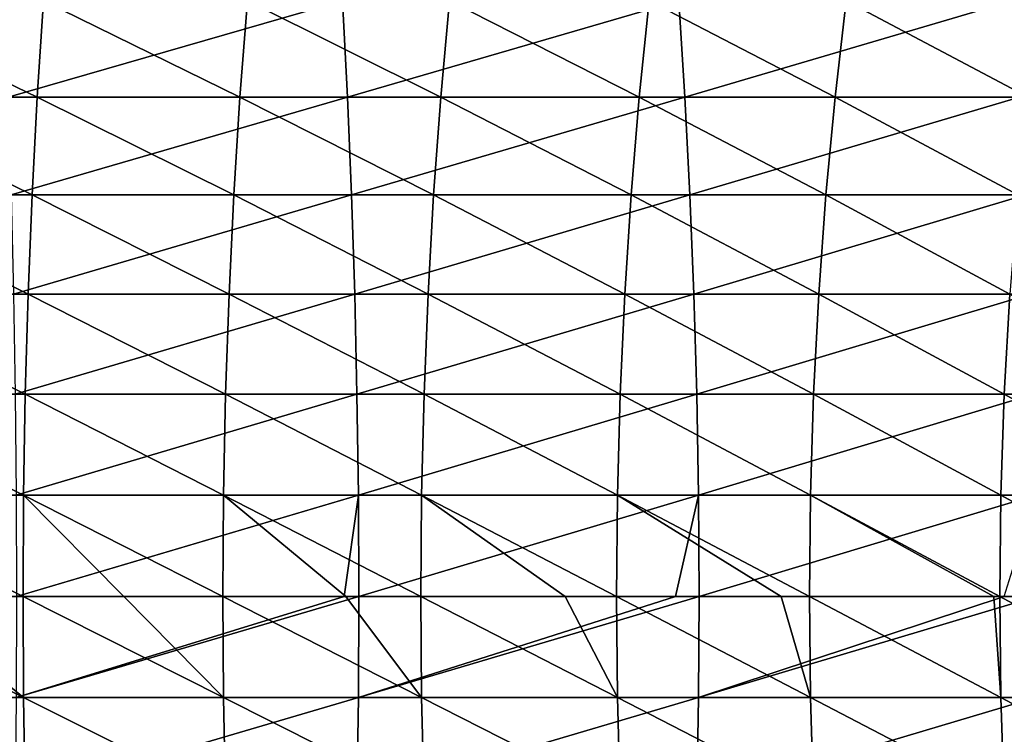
# Model space of a CAD drawing. Header units: metres. Extents: x -410 to 15, y -15 to 15.
# Tile 52 of 256: x -34.25 to -28.46, y -0.81 to 3.4. Entities that reach past the tile are written whole.
import ezdxf

# ---------------------------------------------------------------- set-up
doc = ezdxf.new("R2010")
doc.units = ezdxf.units.M
doc.layers.add('solid_508382', color=7, linetype='CONTINUOUS')

msp = doc.modelspace()

# ---------------------------------------------------------------- linework, layer by layer
at = {"layer": 'solid_508382'}
for points in [[(-35.347073, 2.939733, 132.019775), (-35.318157, 3.505707, 132.205078), (-34.144741, 2.939733, 131.807175)], [(-35.318157, 3.505707, 132.205078), (-34.108356, 3.505707, 131.991165), (-34.144741, 2.939733, 131.807175)], [(-34.338032, 3.505707, 151.507828), (-34.316635, 2.939733, 151.694153), (-32.348286, 3.505707, 151.238464)], [(-34.316635, 2.939733, 151.694153), (-32.31937, 2.939733, 151.423767), (-32.348286, 3.505707, 151.238464)], [(-34.144741, 2.939733, 131.807175), (-34.108356, 3.505707, 131.991165), (-32.951996, 2.939733, 131.546112)], [(-34.108356, 3.505707, 131.991165), (-32.908199, 3.505707, 131.72847), (-32.951996, 2.939733, 131.546112)], [(-32.951996, 2.939733, 131.546112), (-32.908199, 3.505707, 131.72847), (-31.770786, 2.939733, 131.23703)], [(-32.908199, 3.505707, 131.72847), (-31.71965, 3.505707, 131.417465), (-31.770786, 2.939733, 131.23703)], [(-32.348286, 3.505707, 151.238464), (-32.31937, 2.939733, 151.423767), (-30.371061, 3.505707, 150.888855)], [(-32.31937, 2.939733, 151.423767), (-30.334675, 2.939733, 151.07283), (-30.371061, 3.505707, 150.888855)], [(-31.770786, 2.939733, 131.23703), (-31.71965, 3.505707, 131.417465), (-30.603045, 2.939733, 130.880417)], [(-31.71965, 3.505707, 131.417465), (-30.544651, 3.505707, 131.05864), (-30.603045, 2.939733, 130.880417)], [(-30.603045, 2.939733, 130.880417), (-30.544651, 3.505707, 131.05864), (-29.450682, 2.939733, 130.476868)], [(-30.544651, 3.505707, 131.05864), (-29.385128, 3.505707, 130.652573), (-29.450682, 2.939733, 130.476868)], [(-30.371061, 3.505707, 150.888855), (-30.334675, 2.939733, 151.07283), (-28.409595, 3.505707, 150.459534)], [(-30.334675, 2.939733, 151.07283), (-28.365799, 2.939733, 150.641891), (-28.409595, 3.505707, 150.459534)], [(-29.450682, 2.939733, 130.476868), (-29.385128, 3.505707, 130.652573), (-28.315586, 2.939733, 130.027023)], [(-29.385128, 3.505707, 130.652573), (-28.242979, 3.505707, 130.199951), (-28.315586, 2.939733, 130.027023)], [(-35.370861, 2.363813, 131.86731), (-35.347073, 2.939733, 132.019775), (-34.174683, 2.363813, 131.655792)], [(-35.347073, 2.939733, 132.019775), (-34.144741, 2.939733, 131.807175), (-34.174683, 2.363813, 131.655792)], [(-34.316635, 2.939733, 151.694153), (-34.29903, 2.363813, 151.847458), (-32.31937, 2.939733, 151.423767)], [(-34.29903, 2.363813, 151.847458), (-32.295578, 2.363813, 151.576248), (-32.31937, 2.939733, 151.423767)], [(-34.174683, 2.363813, 131.655792), (-34.144741, 2.939733, 131.807175), (-32.988033, 2.363813, 131.396072)], [(-34.144741, 2.939733, 131.807175), (-32.951996, 2.939733, 131.546112), (-32.988033, 2.363813, 131.396072)], [(-32.988033, 2.363813, 131.396072), (-32.951996, 2.939733, 131.546112), (-31.812864, 2.363813, 131.088562)], [(-32.951996, 2.939733, 131.546112), (-31.770786, 2.939733, 131.23703), (-31.812864, 2.363813, 131.088562)], [(-32.31937, 2.939733, 151.423767), (-32.295578, 2.363813, 151.576248), (-30.334675, 2.939733, 151.07283)], [(-32.295578, 2.363813, 151.576248), (-30.304737, 2.363813, 151.224213), (-30.334675, 2.939733, 151.07283)], [(-31.812864, 2.363813, 131.088562), (-31.770786, 2.939733, 131.23703), (-30.651093, 2.363813, 130.733765)], [(-31.770786, 2.939733, 131.23703), (-30.603045, 2.939733, 130.880417), (-30.651093, 2.363813, 130.733765)], [(-30.651093, 2.363813, 130.733765), (-30.603045, 2.939733, 130.880417), (-29.504622, 2.363813, 130.332275)], [(-30.603045, 2.939733, 130.880417), (-29.450682, 2.939733, 130.476868), (-29.504622, 2.363813, 130.332275)], [(-30.334675, 2.939733, 151.07283), (-30.304737, 2.363813, 151.224213), (-28.365799, 2.939733, 150.641891)], [(-30.304737, 2.363813, 151.224213), (-28.329763, 2.363813, 150.791946), (-28.365799, 2.939733, 150.641891)], [(-29.504622, 2.363813, 130.332275), (-29.450682, 2.939733, 130.476868), (-28.37533, 2.363813, 129.88475)], [(-29.450682, 2.939733, 130.476868), (-28.315586, 2.939733, 130.027023), (-28.37533, 2.363813, 129.88475)], [(-35.38945, 1.779894, 131.748184), (-35.370861, 2.363813, 131.86731), (-34.198074, 1.779894, 131.537521)], [(-35.370861, 2.363813, 131.86731), (-34.174683, 2.363813, 131.655792), (-34.198074, 1.779894, 131.537521)], [(-34.29903, 2.363813, 151.847458), (-34.285278, 1.779894, 151.967239), (-32.295578, 2.363813, 151.576248)], [(-34.285278, 1.779894, 151.967239), (-32.276993, 1.779894, 151.695374), (-32.295578, 2.363813, 151.576248)], [(-34.198074, 1.779894, 131.537521), (-34.174683, 2.363813, 131.655792), (-33.01619, 1.779894, 131.278839)], [(-34.174683, 2.363813, 131.655792), (-32.988033, 2.363813, 131.396072), (-33.01619, 1.779894, 131.278839)], [(-33.01619, 1.779894, 131.278839), (-32.988033, 2.363813, 131.396072), (-31.845739, 1.779894, 130.972565)], [(-32.988033, 2.363813, 131.396072), (-31.812864, 2.363813, 131.088562), (-31.845739, 1.779894, 130.972565)], [(-32.295578, 2.363813, 151.576248), (-32.276993, 1.779894, 151.695374), (-30.304737, 2.363813, 151.224213)], [(-32.276993, 1.779894, 151.695374), (-30.281345, 1.779894, 151.342499), (-30.304737, 2.363813, 151.224213)], [(-31.845739, 1.779894, 130.972565), (-31.812864, 2.363813, 131.088562), (-30.688633, 1.779894, 130.619186)], [(-31.812864, 2.363813, 131.088562), (-30.651093, 2.363813, 130.733765), (-30.688633, 1.779894, 130.619186)], [(-30.688633, 1.779894, 130.619186), (-30.651093, 2.363813, 130.733765), (-29.546766, 1.779894, 130.219315)], [(-30.651093, 2.363813, 130.733765), (-29.504622, 2.363813, 130.332275), (-29.546766, 1.779894, 130.219315)], [(-30.304737, 2.363813, 151.224213), (-30.281345, 1.779894, 151.342499), (-28.329763, 2.363813, 150.791946)], [(-30.281345, 1.779894, 151.342499), (-28.301607, 1.779894, 150.90918), (-28.329763, 2.363813, 150.791946)], [(-29.546766, 1.779894, 130.219315), (-29.504622, 2.363813, 130.332275), (-28.422009, 1.779894, 129.773575)], [(-29.504622, 2.363813, 130.332275), (-28.37533, 2.363813, 129.88475), (-28.422009, 1.779894, 129.773575)], [(-35.402775, 1.189952, 131.662796), (-35.38945, 1.779894, 131.748184), (-34.214836, 1.189952, 131.452744)], [(-35.38945, 1.779894, 131.748184), (-34.198074, 1.779894, 131.537521), (-34.214836, 1.189952, 131.452744)], [(-34.285278, 1.779894, 151.967239), (-34.275417, 1.189952, 152.053101), (-32.276993, 1.779894, 151.695374)], [(-34.275417, 1.189952, 152.053101), (-32.263668, 1.189952, 151.780746), (-32.276993, 1.779894, 151.695374)], [(-34.214836, 1.189952, 131.452744), (-34.198074, 1.779894, 131.537521), (-33.036369, 1.189952, 131.194809)], [(-34.198074, 1.779894, 131.537521), (-33.01619, 1.779894, 131.278839), (-33.036369, 1.189952, 131.194809)], [(-33.036369, 1.189952, 131.194809), (-33.01619, 1.779894, 131.278839), (-31.869301, 1.189952, 130.88942)], [(-33.01619, 1.779894, 131.278839), (-31.845739, 1.779894, 130.972565), (-31.869301, 1.189952, 130.88942)], [(-32.276993, 1.779894, 151.695374), (-32.263668, 1.189952, 151.780746), (-30.281345, 1.779894, 151.342499)], [(-32.263668, 1.189952, 151.780746), (-30.264582, 1.189952, 151.427261), (-30.281345, 1.779894, 151.342499)], [(-31.869301, 1.189952, 130.88942), (-31.845739, 1.779894, 130.972565), (-30.715538, 1.189952, 130.537079)], [(-31.845739, 1.779894, 130.972565), (-30.688633, 1.779894, 130.619186), (-30.715538, 1.189952, 130.537079)], [(-30.715538, 1.189952, 130.537079), (-30.688633, 1.779894, 130.619186), (-29.576971, 1.189952, 130.138351)], [(-30.688633, 1.779894, 130.619186), (-29.546766, 1.779894, 130.219315), (-29.576971, 1.189952, 130.138351)], [(-30.281345, 1.779894, 151.342499), (-30.264582, 1.189952, 151.427261), (-28.301607, 1.779894, 150.90918)], [(-30.264582, 1.189952, 151.427261), (-28.281425, 1.189952, 150.99321), (-28.301607, 1.779894, 150.90918)], [(-29.576971, 1.189952, 130.138351), (-29.546766, 1.779894, 130.219315), (-28.455463, 1.189952, 129.693909)], [(-29.546766, 1.779894, 130.219315), (-28.422009, 1.779894, 129.773575), (-28.455463, 1.189952, 129.693909)], [(-28.455463, 1.189952, 129.693909), (-28.422009, 1.779894, 129.773575), (-27.35285, 1.189952, 129.204453)], [(-35.410786, 0.595985, 131.61145), (-35.402775, 1.189952, 131.662796), (-34.224918, 0.595985, 131.401764)], [(-35.402775, 1.189952, 131.662796), (-34.214836, 1.189952, 131.452744), (-34.224918, 0.595985, 131.401764)], [(-34.275417, 1.189952, 152.053101), (-34.269489, 0.595985, 152.104721), (-32.263668, 1.189952, 151.780746)], [(-34.269489, 0.595985, 152.104721), (-32.255657, 0.595985, 151.832092), (-32.263668, 1.189952, 151.780746)], [(-34.224918, 0.595985, 131.401764), (-34.214836, 1.189952, 131.452744), (-33.048508, 0.595985, 131.144287)], [(-34.214836, 1.189952, 131.452744), (-33.036369, 1.189952, 131.194809), (-33.048508, 0.595985, 131.144287)], [(-33.048508, 0.595985, 131.144287), (-33.036369, 1.189952, 131.194809), (-31.883471, 0.595985, 130.839417)], [(-33.036369, 1.189952, 131.194809), (-31.869301, 1.189952, 130.88942), (-31.883471, 0.595985, 130.839417)], [(-32.263668, 1.189952, 151.780746), (-32.255657, 0.595985, 151.832092), (-30.264582, 1.189952, 151.427261)], [(-32.255657, 0.595985, 151.832092), (-30.254499, 0.595985, 151.478241), (-30.264582, 1.189952, 151.427261)], [(-31.883471, 0.595985, 130.839417), (-31.869301, 1.189952, 130.88942), (-30.731718, 0.595985, 130.487686)], [(-31.869301, 1.189952, 130.88942), (-30.715538, 1.189952, 130.537079), (-30.731718, 0.595985, 130.487686)], [(-30.731718, 0.595985, 130.487686), (-30.715538, 1.189952, 130.537079), (-29.595135, 0.595985, 130.089661)], [(-30.715538, 1.189952, 130.537079), (-29.576971, 1.189952, 130.138351), (-29.595135, 0.595985, 130.089661)], [(-30.264582, 1.189952, 151.427261), (-30.254499, 0.595985, 151.478241), (-28.281425, 1.189952, 150.99321)], [(-30.254499, 0.595985, 151.478241), (-28.269291, 0.595985, 151.043732), (-28.281425, 1.189952, 150.99321)], [(-29.595135, 0.595985, 130.089661), (-29.576971, 1.189952, 130.138351), (-28.475582, 0.595985, 129.645996)], [(-29.576971, 1.189952, 130.138351), (-28.455463, 1.189952, 129.693909), (-28.475582, 0.595985, 129.645996)], [(-28.475582, 0.595985, 129.645996), (-28.455463, 1.189952, 129.693909), (-27.374889, 0.595985, 129.157394)], [(-28.455463, 1.189952, 129.693909), (-27.35285, 1.189952, 129.204453), (-27.374889, 0.595985, 129.157394)], [(-35.410786, 0.595985, 131.61145), (-34.224918, 0.595985, 131.401764), (-34.228283, 0, 131.38475)], [(-34.954327, 0, 131.518997), (-35.410786, 0.595985, 131.61145), (-34.228283, 0, 131.38475)], [(-34.269489, 0.595985, 152.104721), (-34.267513, 0, 152.121948), (-32.255657, 0.595985, 151.832092)], [(-34.267513, 0, 152.121948), (-32.33913, 0, 151.862595), (-32.255657, 0.595985, 151.832092)], [(-33.63549, 0, 131.26123), (-34.228283, 0, 131.38475), (-34.224918, 0.595985, 131.401764)], [(-34.224918, 0.595985, 131.401764), (-33.048508, 0.595985, 131.144287), (-33.052555, 0, 131.127411)], [(-33.63549, 0, 131.26123), (-34.224918, 0.595985, 131.401764), (-33.052555, 0, 131.127411)], [(-32.329639, 0, 130.944183), (-33.052555, 0, 131.127411), (-33.048508, 0.595985, 131.144287)], [(-33.048508, 0.595985, 131.144287), (-31.883471, 0.595985, 130.839417), (-31.888199, 0, 130.822739)], [(-32.329639, 0, 130.944183), (-33.048508, 0.595985, 131.144287), (-31.888199, 0, 130.822739)], [(-32.33913, 0, 151.862595), (-32.252983, 0, 151.849228), (-32.255657, 0.595985, 151.832092)], [(-32.255657, 0.595985, 151.832092), (-32.252983, 0, 151.849228), (-30.254499, 0.595985, 151.478241)], [(-32.252983, 0, 151.849228), (-30.389774, 0, 151.522476), (-30.254499, 0.595985, 151.478241)], [(-31.039438, 0, 130.568481), (-31.888199, 0, 130.822739), (-31.883471, 0.595985, 130.839417)], [(-31.883471, 0.595985, 130.839417), (-30.731718, 0.595985, 130.487686), (-30.737118, 0, 130.471207)], [(-31.039438, 0, 130.568481), (-31.883471, 0.595985, 130.839417), (-30.737118, 0, 130.471207)], [(-29.767519, 0, 130.134903), (-30.737118, 0, 130.471207), (-30.731718, 0.595985, 130.487686)], [(-30.731718, 0.595985, 130.487686), (-29.595135, 0.595985, 130.089661), (-29.601196, 0, 130.07341)], [(-29.767519, 0, 130.134903), (-30.731718, 0.595985, 130.487686), (-29.601196, 0, 130.07341)], [(-30.389774, 0, 151.522476), (-30.251135, 0, 151.495255), (-30.254499, 0.595985, 151.478241)], [(-30.254499, 0.595985, 151.478241), (-30.251135, 0, 151.495255), (-28.269291, 0.595985, 151.043732)], [(-30.251135, 0, 151.495255), (-28.45532, 0, 151.10585), (-28.269291, 0.595985, 151.043732)], [(-28.516478, 0, 129.644333), (-29.601196, 0, 130.07341), (-29.595135, 0.595985, 130.089661)], [(-29.595135, 0.595985, 130.089661), (-28.475582, 0.595985, 129.645996), (-28.482296, 0, 129.630005)], [(-28.516478, 0, 129.644333), (-29.595135, 0.595985, 130.089661), (-28.482296, 0, 129.630005)], [(-28.482296, 0, 129.630005), (-28.475582, 0.595985, 129.645996), (-27.382244, 0, 129.141693)], [(-28.475582, 0.595985, 129.645996), (-27.374889, 0.595985, 129.157394), (-27.382244, 0, 129.141693)], [(-34.269489, -0.595985, 152.104721), (-32.252983, 0, 151.849228), (-32.33913, 0, 151.862595)], [(-34.269489, -0.595985, 152.104721), (-32.255657, -0.595985, 151.832092), (-32.252983, 0, 151.849228)], [(-34.269489, -0.595985, 152.104721), (-32.33913, 0, 151.862595), (-34.267513, 0, 152.121948)], [(-32.255657, -0.595985, 151.832092), (-30.251135, 0, 151.495255), (-30.389774, 0, 151.522476)], [(-32.255657, -0.595985, 151.832092), (-30.254499, -0.595985, 151.478241), (-30.251135, 0, 151.495255)], [(-32.255657, -0.595985, 151.832092), (-30.389774, 0, 151.522476), (-32.252983, 0, 151.849228)], [(-30.731718, -0.595985, 130.487686), (-31.888199, 0, 130.822739), (-31.039438, 0, 130.568481)], [(-30.731718, -0.595985, 130.487686), (-31.039438, 0, 130.568481), (-30.737118, 0, 130.471207)], [(-30.254499, -0.595985, 151.478241), (-28.265242, 0, 151.060593), (-28.45532, 0, 151.10585)], [(-30.254499, -0.595985, 151.478241), (-28.269291, -0.595985, 151.043732), (-28.265242, 0, 151.060593)], [(-30.254499, -0.595985, 151.478241), (-28.45532, 0, 151.10585), (-30.251135, 0, 151.495255)], [(-34.224918, -0.595985, 131.401764), (-35.41346, 0, 131.594315), (-34.954327, 0, 131.518997)], [(-35.410786, -0.595985, 131.61145), (-35.41346, 0, 131.594315), (-34.224918, -0.595985, 131.401764)], [(-34.224918, -0.595985, 131.401764), (-34.954327, 0, 131.518997), (-34.228283, 0, 131.38475)], [(-33.048508, -0.595985, 131.144287), (-34.228283, 0, 131.38475), (-33.63549, 0, 131.26123)], [(-34.224918, -0.595985, 131.401764), (-34.228283, 0, 131.38475), (-33.048508, -0.595985, 131.144287)], [(-33.048508, -0.595985, 131.144287), (-33.63549, 0, 131.26123), (-33.052555, 0, 131.127411)], [(-31.883471, -0.595985, 130.839417), (-33.052555, 0, 131.127411), (-32.329639, 0, 130.944183)], [(-33.048508, -0.595985, 131.144287), (-33.052555, 0, 131.127411), (-31.883471, -0.595985, 130.839417)], [(-31.883471, -0.595985, 130.839417), (-32.329639, 0, 130.944183), (-31.888199, 0, 130.822739)], [(-31.883471, -0.595985, 130.839417), (-31.888199, 0, 130.822739), (-30.731718, -0.595985, 130.487686)], [(-29.595135, -0.595985, 130.089661), (-30.737118, 0, 130.471207), (-29.767519, 0, 130.134903)], [(-30.731718, -0.595985, 130.487686), (-30.737118, 0, 130.471207), (-29.595135, -0.595985, 130.089661)], [(-29.595135, -0.595985, 130.089661), (-29.767519, 0, 130.134903), (-29.601196, 0, 130.07341)], [(-28.475582, -0.595985, 129.645996), (-29.601196, 0, 130.07341), (-28.516478, 0, 129.644333)], [(-29.595135, -0.595985, 130.089661), (-29.601196, 0, 130.07341), (-28.475582, -0.595985, 129.645996)], [(-28.475582, -0.595985, 129.645996), (-28.516478, 0, 129.644333), (-28.482296, 0, 129.630005)], [(-27.374889, -0.595985, 129.157394), (-28.482296, 0, 129.630005), (-27.382244, 0, 129.141693)], [(-28.475582, -0.595985, 129.645996), (-28.482296, 0, 129.630005), (-27.374889, -0.595985, 129.157394)], [(-35.410786, -0.595985, 131.61145), (-34.224918, -0.595985, 131.401764), (-34.214836, -1.189952, 131.452744)], [(-35.402775, -1.189952, 131.662796), (-35.410786, -0.595985, 131.61145), (-34.214836, -1.189952, 131.452744)], [(-34.275417, -1.189952, 152.053101), (-32.263668, -1.189952, 151.780746), (-32.255657, -0.595985, 151.832092)], [(-34.269489, -0.595985, 152.104721), (-34.275417, -1.189952, 152.053101), (-32.255657, -0.595985, 151.832092)], [(-34.224918, -0.595985, 131.401764), (-33.048508, -0.595985, 131.144287), (-33.036369, -1.189952, 131.194809)], [(-34.214836, -1.189952, 131.452744), (-34.224918, -0.595985, 131.401764), (-33.036369, -1.189952, 131.194809)], [(-33.048508, -0.595985, 131.144287), (-31.883471, -0.595985, 130.839417), (-31.869301, -1.189952, 130.88942)], [(-33.036369, -1.189952, 131.194809), (-33.048508, -0.595985, 131.144287), (-31.869301, -1.189952, 130.88942)], [(-32.263668, -1.189952, 151.780746), (-30.264582, -1.189952, 151.427261), (-30.254499, -0.595985, 151.478241)], [(-32.255657, -0.595985, 151.832092), (-32.263668, -1.189952, 151.780746), (-30.254499, -0.595985, 151.478241)], [(-31.883471, -0.595985, 130.839417), (-30.731718, -0.595985, 130.487686), (-30.715538, -1.189952, 130.537079)], [(-31.869301, -1.189952, 130.88942), (-31.883471, -0.595985, 130.839417), (-30.715538, -1.189952, 130.537079)], [(-30.731718, -0.595985, 130.487686), (-29.595135, -0.595985, 130.089661), (-29.576971, -1.189952, 130.138351)], [(-30.715538, -1.189952, 130.537079), (-30.731718, -0.595985, 130.487686), (-29.576971, -1.189952, 130.138351)], [(-30.264582, -1.189952, 151.427261), (-28.281425, -1.189952, 150.99321), (-28.269291, -0.595985, 151.043732)], [(-30.254499, -0.595985, 151.478241), (-30.264582, -1.189952, 151.427261), (-28.269291, -0.595985, 151.043732)], [(-29.595135, -0.595985, 130.089661), (-28.475582, -0.595985, 129.645996), (-28.455463, -1.189952, 129.693909)], [(-29.576971, -1.189952, 130.138351), (-29.595135, -0.595985, 130.089661), (-28.455463, -1.189952, 129.693909)], [(-28.475582, -0.595985, 129.645996), (-27.374889, -0.595985, 129.157394), (-27.35285, -1.189952, 129.204453)], [(-28.455463, -1.189952, 129.693909), (-28.475582, -0.595985, 129.645996), (-27.35285, -1.189952, 129.204453)]]:
    msp.add_3dface(points, dxfattribs=at)

doc.saveas('drawing.dxf')
